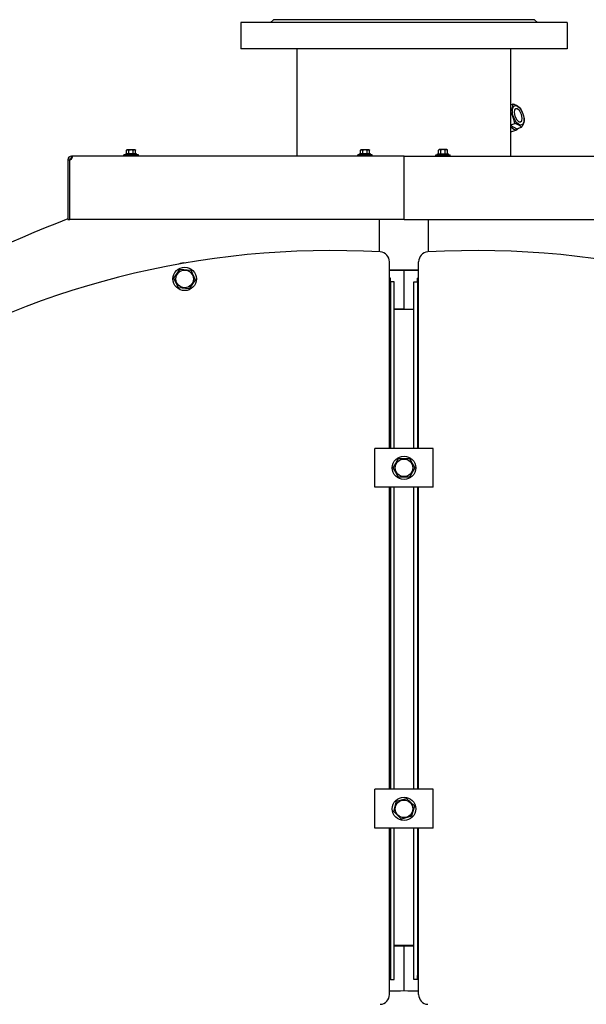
# Model space of a CAD drawing. Header units: millimetres. Extents: x -6676 to 979, y -3974 to 1114.
# Tile 17 of 18: x -394 to 187, y 103 to 1114. Entities that reach past the tile are written whole.
import ezdxf

# ---------------------------------------------------------------- set-up
doc = ezdxf.new("R2010")
doc.units = ezdxf.units.MM
doc.linetypes.add('K5LT_BASIC', pattern=[0])
for name, color, linetype, true_color in [('(c)Креп', 7, 'Continuous', 0xc0c0c0), ('(c)Серый', 7, 'Continuous', 0xc0c0c0), ('(c)Синий', 7, 'Continuous', 0x004080), ('Системный слой (1)', 7, 'Continuous', 0x282828)]:
    doc.layers.add(name, color=color, linetype=linetype, true_color=true_color)

# ---------------------------------------------------------------- blocks, each defined once
blk = doc.blocks.new('U0')
at = {"layer": 'Системный слой (1)', "color": 150, "linetype": 'K5LT_BASIC', "lineweight": 30, "true_color": 0x0080ff}
for p, q in [((10, 673.5), (10, 844.3)), ((10, 323.5), (10, 633.5)), ((10, 128.3), (10, 283.5))]:
    blk.add_line(p, q, dxfattribs=at)
blk = doc.blocks.new('U1')
at = {"layer": 'Системный слой (1)', "color": 150, "linetype": 'K5LT_BASIC', "lineweight": 30, "true_color": 0x0080ff}
for p, q in [((14, 844.3), (14, 673.5)), ((14, 633.5), (14, 323.5)), ((14, 283.5), (14, 128.3))]:
    blk.add_line(p, q, dxfattribs=at)
blk = doc.blocks.new('U15')
at = {"layer": 'Системный слой (1)', "color": 150, "linetype": 'K5LT_BASIC', "lineweight": 30, "true_color": 0x0080ff}
for p, q in [((-280, 974.7), (-287.5, 974.7)), ((-272.5, 974.7), (-280, 974.7))]:
    blk.add_line(p, q, dxfattribs=at)
blk = doc.blocks.new('U24')
at = {"layer": 'Системный слой (1)', "color": 150, "linetype": 'K5LT_BASIC', "lineweight": 30, "true_color": 0x0080ff}
for p, q in [((113.5, 1020.9), (113.1, 1018.3)), ((114.7, 1022.1), (113.5, 1020.9)), ((116.1, 1022.1), (114.7, 1022.1)), ((118.4, 1020.3), (116.1, 1022.1)), ((113.1, 1018.3), (113.8, 1014.5)), ((113.8, 1014.5), (115.6, 1010.8)), ((115.6, 1010.8), (117.9, 1008.6)), ((120.5, 1016.1), (118.4, 1020.3)), ((121.2, 1012.3), (120.5, 1016.1)), ((120.8, 1009.7), (121.2, 1012.3)), ((117.9, 1008.6), (119.6, 1008.5)), ((119.6, 1008.5), (120.8, 1009.7))]:
    blk.add_line(p, q, dxfattribs=at)
blk = doc.blocks.new('U25')
at = {"layer": 'Системный слой (1)', "color": 150, "linetype": 'K5LT_BASIC', "lineweight": 30, "true_color": 0x0080ff}
for p, q in [((109.5, 1019.4), (110.8, 1022.1)), ((110.8, 1022.1), (111.7, 1024.6)), ((111.7, 1024.6), (112, 1027))]:
    blk.add_line(p, q, dxfattribs=at)
blk = doc.blocks.new('U26')
at = {"layer": 'Системный слой (1)', "color": 150, "linetype": 'K5LT_BASIC', "lineweight": 30, "true_color": 0x0080ff}
for p, q in [((111.4, 1015), (109.5, 1018.7)), ((112.7, 1011.1), (111.4, 1015)), ((113.6, 1007.1), (112.7, 1011.1))]:
    blk.add_line(p, q, dxfattribs=at)
blk = doc.blocks.new('U39')
at = {"layer": 'Системный слой (1)', "color": 150, "linetype": 'K5LT_BASIC', "lineweight": 30, "true_color": 0x0080ff}
for start, end in [(91.5855, 91.6987), (90, 91.1324)]:
    blk.add_arc((0, -343.5), 506, start, end, dxfattribs=at)
blk = doc.blocks.new('U112')
at = {"layer": 'Системный слой (1)', "color": 150, "linetype": 'K5LT_BASIC', "lineweight": 30, "true_color": 0x0080ff}
for p, q in [((32.5, 974.7), (40, 974.7)), ((40, 974.7), (47.5, 974.7))]:
    blk.add_line(p, q, dxfattribs=at)
blk = doc.blocks.new('U115')
at = {"layer": '(c)Синий', "color": 150, "linetype": 'K5LT_BASIC', "lineweight": 30, "true_color": 0x0080ff}
for p, q in [((-340.8, 971.5), (-340.9, 971.5)), ((-340.6, 971.5), (-340.8, 971.5)), ((-340.5, 971.5), (-340.6, 971.5))]:
    blk.add_line(p, q, dxfattribs=at)
blk = doc.blocks.new('U116')
at = {"layer": '(c)Синий', "color": 150, "linetype": 'K5LT_BASIC', "lineweight": 30, "true_color": 0x0080ff}
for p, q in [((-342.6, 969.8), (-341.3, 970.4)), ((-341.3, 970.4), (-340.4, 971.7)), ((-340.7, 973.5), (-340.9, 973.5)), ((-340.4, 973.4), (-340.7, 973.5)), ((-340.2, 973.1), (-340.4, 973.4)), ((-340.4, 971.7), (-340.2, 972.8)), ((-340.2, 972.8), (-340.2, 973.1)), ((-342.9, 969.8), (-342.6, 969.8))]:
    blk.add_line(p, q, dxfattribs=at)
blk = doc.blocks.new('U117')
at = {"layer": 'Системный слой (1)', "color": 150, "linetype": 'K5LT_BASIC', "lineweight": 30, "true_color": 0x0080ff}
for p, q in [((-14, 816.5), (-15, 816.5)), ((0, 816.5), (-10, 816.5))]:
    blk.add_line(p, q, dxfattribs=at)
blk = doc.blocks.new('U118')
at = {"layer": 'Системный слой (1)', "color": 150, "linetype": 'K5LT_BASIC', "lineweight": 30, "true_color": 0x0080ff}
for p, q in [((0, 816.5), (10, 816.5)), ((14, 816.5), (15, 816.5))]:
    blk.add_line(p, q, dxfattribs=at)
blk = doc.blocks.new('U120')
at = {"layer": '(c)Серый', "color": 150, "linetype": 'K5LT_BASIC', "lineweight": 30, "true_color": 0x0080ff}
for start, end in [(110.5761, 110.585), (110.7105, 157.2026)]:
    blk.add_arc((0, -3.5), 975.5, start, end, dxfattribs=at)
blk = doc.blocks.new('U131')
at = {"layer": 'Системный слой (1)', "color": 150, "linetype": 'K5LT_BASIC', "lineweight": 30, "true_color": 0x0080ff}
for p, q in [((-10, 673.5), (-10, 844.3)), ((-10, 323.5), (-10, 633.5)), ((-10, 128.3), (-10, 283.5))]:
    blk.add_line(p, q, dxfattribs=at)
blk = doc.blocks.new('U132')
at = {"layer": 'Системный слой (1)', "color": 150, "linetype": 'K5LT_BASIC', "lineweight": 30, "true_color": 0x0080ff}
for p, q in [((-14, 844.3), (-14, 673.5)), ((-14, 633.5), (-14, 323.5)), ((-14, 283.5), (-14, 128.3))]:
    blk.add_line(p, q, dxfattribs=at)
blk = doc.blocks.new('U156')
at = {"layer": '(c)Синий', "color": 150, "linetype": 'K5LT_BASIC', "lineweight": 30, "true_color": 0x0080ff}
for p, q in [((15, 673.5), (15, 865.1)), ((15, 323.5), (15, 633.5)), ((15, 112.8), (15, 283.5))]:
    blk.add_line(p, q, dxfattribs=at)
blk = doc.blocks.new('U157')
at = {"layer": '(c)Синий', "color": 150, "linetype": 'K5LT_BASIC', "lineweight": 30, "true_color": 0x0080ff}
blk.add_arc((75, -3.5), 880, 23.5782, 93.2947, dxfattribs=at)
blk = doc.blocks.new('U162')
at = {"layer": 'Системный слой (1)', "color": 150, "linetype": 'K5LT_BASIC', "lineweight": 30, "true_color": 0x0080ff}
for p, q in [((-40, 974.7), (-47.5, 974.7)), ((-32.5, 974.7), (-40, 974.7))]:
    blk.add_line(p, q, dxfattribs=at)
blk = doc.blocks.new('U174')
at = {"layer": 'Системный слой (1)', "color": 150, "linetype": 'K5LT_BASIC', "lineweight": 30, "true_color": 0x0080ff}
for p, q in [((-15, 163.5), (-14, 163.5)), ((-10, 163.5), (10, 163.5)), ((14, 163.5), (15, 163.5))]:
    blk.add_line(p, q, dxfattribs=at)
blk = doc.blocks.new('U175')
at = {"layer": 'Системный слой (1)', "color": 150, "linetype": 'K5LT_BASIC', "lineweight": 30, "true_color": 0x0080ff}
for p, q in [((-15, 816.5), (-14, 816.5)), ((-10, 816.5), (10, 816.5)), ((14, 816.5), (15, 816.5))]:
    blk.add_line(p, q, dxfattribs=at)
blk = doc.blocks.new('U178')
at = {"layer": 'Системный слой (1)', "color": 150, "linetype": 'K5LT_BASIC', "lineweight": 30, "true_color": 0x0080ff}
for p, q in [((109.5, 1003.5), (112.5, 1001)), ((112.5, 1001), (115.1, 1000.4)), ((115.1, 1000.4), (115.8, 1000.6)), ((115.8, 1000.6), (117.6, 1002))]:
    blk.add_line(p, q, dxfattribs=at)
blk = doc.blocks.new('U179')
at = {"layer": 'Системный слой (1)', "color": 150, "linetype": 'K5LT_BASIC', "lineweight": 30, "true_color": 0x0080ff}
blk.add_arc((-75, -3.5), 850, 85.8846, 85.9522, dxfattribs=at)
blk = doc.blocks.new('U208')
at = {"layer": 'Системный слой (1)', "color": 150, "linetype": 'K5LT_BASIC', "lineweight": 30, "true_color": 0x0080ff}
blk.add_arc((75, -3.5), 850, 94.0478, 94.1154, dxfattribs=at)
blk = doc.blocks.new('U213')
at = {"layer": 'Системный слой (1)', "color": 150, "linetype": 'K5LT_BASIC', "lineweight": 30, "true_color": 0x0080ff}
for start, end in [(88.8676, 90), (88.3013, 88.4145)]:
    blk.add_arc((0, -343.5), 506, start, end, dxfattribs=at)
blk = doc.blocks.new('U214')
at = {"layer": '(c)Синий', "color": 150, "linetype": 'K5LT_BASIC', "lineweight": 30, "true_color": 0x0080ff}
for p, q in [((-15, 673.5), (-15, 865.1)), ((-15, 323.5), (-15, 633.5)), ((-15, 112.8), (-15, 283.5))]:
    blk.add_line(p, q, dxfattribs=at)
blk = doc.blocks.new('U215')
at = {"layer": '(c)Синий', "color": 150, "linetype": 'K5LT_BASIC', "lineweight": 30, "true_color": 0x0080ff}
blk.add_arc((-75, -3.5), 880, 86.7053, 156.4218, dxfattribs=at)

msp = doc.modelspace()

# ---------------------------------------------------------------- linework, layer by layer
at = {"layer": '(c)Креп', "color": 150, "linetype": 'K5LT_BASIC', "lineweight": 30, "true_color": 0x0080ff}
for p, q in [((-236, 848.3), (-229.7, 857.3)), ((-229.7, 857.3), (-218.8, 856.4)), ((-218.8, 856.4), (-214.1, 846.4)), ((-231.3, 838.4), (-236, 848.3)), ((-214.1, 846.4), (-220.4, 837.4)), ((-220.4, 837.4), (-231.3, 838.4)), ((-11, 653.5), (-5.5, 663)), ((-5.5, 663), (5.5, 663)), ((5.5, 663), (11, 653.5)), ((-5.5, 644), (-11, 653.5)), ((11, 653.5), (5.5, 644)), ((5.5, 644), (-5.5, 644)), ((-7.8, 311.2), (2.7, 314.1)), ((2.7, 314.1), (10.6, 306.4)), ((-10.6, 300.6), (-7.8, 311.2)), ((10.6, 306.4), (7.8, 295.8)), ((-2.7, 292.9), (-10.6, 300.6)), ((7.8, 295.8), (-2.7, 292.9))]:
    msp.add_line(p, q, dxfattribs=at)
for centre, radius in [((-225, 847.4), 9.03), ((0, 653.5), 12), ((0, 653.5), 9.03), ((0, 303.5), 12), ((0, 303.5), 9.03)]:
    msp.add_circle(centre, radius, dxfattribs=at)
at = {"layer": '(c)Серый', "color": 150, "linetype": 'K5LT_BASIC', "lineweight": 30, "true_color": 0x0080ff}
for p, q in [((-25, 875.1), (-25, 908.5)), ((25, 875.1), (25, 908.5)), ((-15, 856.5), (15, 856.5)), ((15, 856.5), (-15, 856.5))]:
    msp.add_line(p, q, dxfattribs=at)
for centre, radius, start, end in [((-225.7, 851.3), 12.5, 83.6247, 116.3753), ((0, -343.5), 460, 88.1313, 91.8687), ((0, -343.5), 460, 88.1313, 91.8687)]:
    msp.add_arc(centre, radius, start, end, dxfattribs=at)
at = {"layer": '(c)Синий', "color": 150, "linetype": 'K5LT_BASIC', "lineweight": 30, "true_color": 0x0080ff}
for p, q in [((-341, 973.5), (-341, 971.5)), ((-340.9, 973.5), (-341, 973.5)), ((-340.9, 971.5), (-341, 971.5)), ((0, 973.5), (-340.9, 973.5)), ((-340.9, 973.5), (-340.9, 971.5)), ((0, 973.5), (340.9, 973.5)), ((0, 969.5), (0, 973.5)), ((0, 969.5), (0, 973.5)), ((-345, 969.8), (-343, 969.6)), ((-345, 969.5), (-345, 908.5)), ((-343, 908.5), (-343, 969.5)), ((-342.9, 908.5), (-342.9, 969.5)), ((0, 908.5), (0, 969.5)), ((0, 908.5), (0, 969.5)), ((-345, 908.5), (-343, 908.5)), ((0, 908.5), (-342.9, 908.5)), ((0, 908.5), (342.9, 908.5))]:
    msp.add_line(p, q, dxfattribs=at)
for centre, radius, start, end in [((-341, 969.5), 4, 90, 175.9369), ((-341, 969.5), 2, 90, 175.9369), ((-341, 969.5), 4, 175.9369, 180), ((-341, 969.5), 2, 175.9369, 180), ((-25, 865.1), 10, 0, 86.7053), ((25, 865.1), 10, 93.2947, 180), ((-25, 112.8), 10, 273.1359, 0), ((25, 112.8), 10, 180, 266.8641)]:
    msp.add_arc(centre, radius, start, end, dxfattribs=at)
msp.add_ellipse((-340.9, 969.5), major_axis=(0, 4), ratio=0.5, start_param=1.499883, end_param=1.570796, dxfattribs=at)
at = {"layer": 'Системный слой (1)', "color": 150, "linetype": 'K5LT_BASIC', "lineweight": 30, "true_color": 0x0080ff}
for p, q in [((-137, 1110.5), (-134, 1113.5)), ((134, 1113.5), (-134, 1113.5)), ((137, 1110.5), (134, 1113.5)), ((-167.5, 1110.5), (-167.5, 1083.5)), ((167.5, 1110.5), (-167.5, 1110.5)), ((167.5, 1110.5), (167.5, 1083.5)), ((167.5, 1083.5), (-167.5, 1083.5)), ((-109.5, 973.5), (-109.5, 1083.5)), ((109.5, 973.5), (109.5, 1083.5)), ((109.5, 1026.1), (112, 1027)), ((109.5, 1005.7), (113.6, 1007.1)), ((109.5, 1004.8), (115.7, 1001.3)), ((109.5, 998.3), (115.8, 1000.6)), ((115.7, 1001.3), (120.7, 1003.1)), ((-287.5, 973.5), (-287.5, 974.7)), ((-285.5, 974.7), (-285.5, 975.7)), ((-274.5, 975.7), (-285.5, 975.7)), ((-284.6, 979.7), (-284, 980.1)), ((-284.6, 976.1), (-284.6, 979.7)), ((-284, 980.1), (-283.5, 980.1)), ((-283.5, 980.1), (-280, 980.1)), ((-282.3, 976.1), (-282.3, 979.7)), ((-280, 980.1), (-276.5, 980.1)), ((-277.7, 976.1), (-277.7, 979.7)), ((-276.5, 980.1), (-276, 980.1)), ((-275.4, 979.7), (-276, 980.1)), ((-275.4, 976.1), (-275.4, 979.7)), ((-274.5, 974.7), (-274.5, 975.7)), ((-272.5, 973.5), (-272.5, 974.7)), ((-47.5, 973.5), (-47.5, 974.7)), ((-45.5, 974.7), (-45.5, 975.7)), ((-34.5, 975.7), (-45.5, 975.7)), ((-44.6, 979.7), (-44, 980.1)), ((-44.6, 976.1), (-44.6, 979.7)), ((-44, 980.1), (-43.5, 980.1)), ((-43.5, 980.1), (-40, 980.1)), ((-42.3, 976.1), (-42.3, 979.7)), ((-40, 980.1), (-36.5, 980.1)), ((-37.7, 976.1), (-37.7, 979.7)), ((-36.5, 980.1), (-36, 980.1)), ((-35.4, 979.7), (-36, 980.1)), ((-35.4, 976.1), (-35.4, 979.7)), ((-34.5, 974.7), (-34.5, 975.7)), ((-32.5, 973.5), (-32.5, 974.7)), ((32.5, 973.5), (32.5, 974.7)), ((34.5, 974.7), (34.5, 975.7)), ((34.5, 975.7), (45.5, 975.7)), ((35.4, 979.7), (36, 980.1)), ((35.4, 976.1), (35.4, 979.7)), ((36.5, 980.1), (36, 980.1)), ((40, 980.1), (36.5, 980.1)), ((37.7, 976.1), (37.7, 979.7)), ((43.5, 980.1), (40, 980.1)), ((42.3, 976.1), (42.3, 979.7)), ((44, 980.1), (43.5, 980.1)), ((44.6, 979.7), (44, 980.1)), ((44.6, 976.1), (44.6, 979.7)), ((45.5, 974.7), (45.5, 975.7)), ((47.5, 973.5), (47.5, 974.7)), ((0, 816.5), (0, 856.5)), ((0, 816.5), (0, 856.5)), ((-14, 844.3), (-13.7, 848.3)), ((-10, 844.3), (-14, 844.3)), ((10, 844.3), (14, 844.3)), ((14, 844.3), (13.7, 848.3)), ((30, 673.5), (-30, 673.5)), ((-30, 665.5), (-30, 673.5)), ((30, 665.5), (30, 673.5)), ((-30, 641.5), (-30, 665.5)), ((30, 641.5), (30, 665.5)), ((-30, 633.5), (-30, 641.5)), ((30, 633.5), (30, 641.5)), ((30, 633.5), (-30, 633.5)), ((30, 323.5), (-30, 323.5)), ((-30, 315.5), (-30, 323.5)), ((30, 315.5), (30, 323.5)), ((-30, 291.5), (-30, 315.5)), ((30, 291.5), (30, 315.5)), ((-30, 283.5), (-30, 291.5)), ((30, 283.5), (-30, 283.5)), ((30, 283.5), (30, 291.5)), ((0, 116.5), (0, 162.5)), ((0, 116.5), (0, 162.5)), ((-13.9, 128.3), (-14, 132.3)), ((13.9, 128.3), (14, 132.3)), ((-14, 128.3), (-10, 128.3)), ((14, 128.3), (10, 128.3))]:
    msp.add_line(p, q, dxfattribs=at)
msp.add_circle((-225, 847.4), 12, dxfattribs=at)
for centre, radius, start, end in [((-75, -3.5), 854, 85.8846, 85.9712), ((75, -3.5), 854, 94.0288, 94.1154), ((0, -343.5), 476, 91.6854, 91.8058), ((0, -343.5), 476, 88.1942, 88.3146), ((0, -343.5), 472, 91.6854, 91.8211), ((0, -343.5), 472, 88.1789, 88.3146)]:
    msp.add_arc(centre, radius, start, end, dxfattribs=at)
msp.add_ellipse((117.1, 1015.3), major_axis=(-3.48, 9.85), ratio=0.478152, dxfattribs=at)
for centre, major_axis, ratio, start_param, end_param in [((-285.1, 976.1), (0.462, 0), 0.866025, 4.712389, 6.283185), ((-282.5, 976.1), (0, 0.4), 0.57735, 3.141593, 4.712389), ((-277.5, 976.1), (0, -0.4), 0.57735, 4.712389, 6.283185), ((-274.9, 976.1), (-0.462, 0), 0.866025, 0, 1.570796), ((-45.1, 976.1), (0.462, 0), 0.866025, 4.712389, 6.283185), ((-42.5, 976.1), (0, 0.4), 0.57735, 3.141593, 4.712389), ((-37.5, 976.1), (0, -0.4), 0.57735, 4.712389, 6.283185), ((-34.9, 976.1), (-0.462, 0), 0.866025, 0, 1.570796), ((34.9, 976.1), (0.462, 0), 0.866025, 4.712389, 6.283185), ((37.5, 976.1), (0, 0.4), 0.57735, 3.141593, 4.712389), ((42.5, 976.1), (0, -0.4), 0.57735, 4.712389, 6.283185), ((45.1, 976.1), (-0.462, 0), 0.866025, 0, 1.570796)]:
    msp.add_ellipse(centre, major_axis=major_axis, ratio=ratio, start_param=start_param, end_param=end_param, dxfattribs=at)
for points, knots in [([(112, 1027), (112.3, 1026.9), (112.8, 1026.7), (113.6, 1026.4), (114.3, 1026.1), (114.9, 1025.8), (115.4, 1025.6), (115.8, 1025.3), (116.3, 1025.1), (116.7, 1024.8), (117.1, 1024.5), (117.6, 1024.2), (118.3, 1023.7), (118.8, 1023.2), (119.1, 1022.9)], [0, 0, 0, 0, 1.424992, 2.518713, 4.01705, 4.981288, 5.794922, 6.907252, 7.833487, 8.698839, 9.528153, 10.734477, 12.247709, 15, 15, 15, 15]), ([(119.1, 1022.9), (119.3, 1022.6), (119.7, 1022), (120.2, 1020.9), (120.6, 1020), (121, 1019.2), (121.4, 1018.4), (121.7, 1017.7), (121.9, 1016.9), (122.2, 1016.2), (122.4, 1015.4), (122.7, 1014.4), (123.1, 1012.9), (123.3, 1011.8), (123.4, 1011)], [0, 0, 0, 0, 1.424992, 2.518713, 4.01705, 4.981288, 5.794922, 6.907252, 7.833487, 8.698839, 9.528153, 10.734477, 12.247709, 15, 15, 15, 15]), ([(123.4, 1011), (123.4, 1010.6), (123.3, 1010), (123.2, 1009.1), (123, 1008.5), (122.9, 1007.9), (122.7, 1007.3), (122.4, 1006.6), (122.1, 1005.9), (121.8, 1005.1), (121.3, 1004.2), (120.9, 1003.5), (120.7, 1003.1)], [0, 0, 0, 0, 2.182885, 3.481443, 4.317116, 5.413873, 6.499943, 7.538994, 8.611415, 9.64222, 11.237927, 13, 13, 13, 13]), ([(120.7, 1003.1), (120.4, 1003.3), (120.1, 1003.7), (119.6, 1004.1), (119.3, 1004.3), (118.9, 1004.6), (118.5, 1004.9), (118.1, 1005.1), (117.6, 1005.4), (117.1, 1005.7), (116.5, 1005.9), (115.7, 1006.3), (114.8, 1006.7), (114, 1007), (113.6, 1007.1)], [0, 0, 0, 0, 2.518713, 3.135936, 4.01705, 4.981288, 5.794922, 6.907252, 7.833487, 8.698839, 9.936248, 11.125638, 13.317432, 15, 15, 15, 15]), ([(-284.6, 979.7), (-284.5, 979.8), (-284.4, 979.9), (-284.2, 980), (-284, 980), (-283.7, 980.1), (-283.6, 980.1), (-283.5, 980.1)], [0, 0, 0, 0, 2.106246, 3.104131, 4.537972, 6.124023, 8, 8, 8, 8]), ([(-283.5, 980.1), (-283.4, 980.1), (-283.2, 980.1), (-283, 980), (-282.7, 979.9), (-282.4, 979.8), (-282.3, 979.7)], [0, 0, 0, 0, 1.514603, 2.909909, 4.412163, 7, 7, 7, 7]), ([(-282.3, 979.7), (-282.3, 979.7), (-282.3, 979.7), (-282.3, 979.8), (-282.2, 979.8), (-282.2, 979.8), (-282, 979.8), (-281.8, 979.9), (-281.4, 980), (-281.1, 980), (-280.8, 980), (-280.7, 980.1), (-280.5, 980.1), (-280.3, 980.1), (-280.1, 980.1), (-280, 980.1)], [0, 0, 0, 0, 0.061033, 0.152582, 0.335681, 0.701878, 1.434272, 2.868543, 4.81921, 6.864755, 8.308427, 9.030262, 9.752098, 11.19577, 12.639442, 12.639442, 12.639442, 12.639442]), ([(-280, 980.1), (-279.9, 980.1), (-279.8, 980.1), (-279.6, 980.1), (-279.5, 980.1), (-279.3, 980.1), (-279.2, 980.1), (-279.1, 980), (-278.9, 980), (-278.6, 980), (-278.2, 979.9), (-277.9, 979.8), (-277.7, 979.8), (-277.7, 979.7)], [0, 0, 0, 0, 1.025449, 2.050899, 3.076348, 3.589073, 4.101798, 5.003688, 5.905579, 7.709361, 9.644036, 11.721565, 12.639442, 12.639442, 12.639442, 12.639442]), ([(-277.7, 979.7), (-277.5, 979.8), (-277.3, 979.9), (-277, 980), (-276.8, 980.1), (-276.6, 980.1), (-276.5, 980.1)], [0, 0, 0, 0, 2.716485, 3.971152, 5.358814, 7, 7, 7, 7]), ([(-276.5, 980.1), (-276.5, 980.1), (-276.3, 980.1), (-276, 980), (-275.7, 979.9), (-275.5, 979.8), (-275.4, 979.7)], [0, 0, 0, 0, 1.514602, 2.909908, 4.412162, 7, 7, 7, 7]), ([(-44.6, 979.7), (-44.5, 979.8), (-44.4, 979.9), (-44.2, 980), (-44, 980), (-43.7, 980.1), (-43.6, 980.1), (-43.5, 980.1)], [0, 0, 0, 0, 2.106246, 3.104131, 4.537972, 6.124023, 8, 8, 8, 8]), ([(-43.5, 980.1), (-43.4, 980.1), (-43.2, 980.1), (-43, 980), (-42.7, 979.9), (-42.4, 979.8), (-42.3, 979.7)], [0, 0, 0, 0, 1.514603, 2.909909, 4.412163, 7, 7, 7, 7]), ([(-42.3, 979.7), (-42.3, 979.7), (-42.3, 979.7), (-42.3, 979.8), (-42.2, 979.8), (-42.2, 979.8), (-42, 979.8), (-41.8, 979.9), (-41.4, 980), (-41.1, 980), (-40.8, 980), (-40.7, 980.1), (-40.5, 980.1), (-40.3, 980.1), (-40.1, 980.1), (-40, 980.1)], [0, 0, 0, 0, 0.061033, 0.152582, 0.335681, 0.701878, 1.434272, 2.868543, 4.81921, 6.864755, 8.308427, 9.030262, 9.752098, 11.19577, 12.639442, 12.639442, 12.639442, 12.639442]), ([(-40, 980.1), (-39.9, 980.1), (-39.8, 980.1), (-39.6, 980.1), (-39.5, 980.1), (-39.3, 980.1), (-39.2, 980.1), (-39.1, 980), (-38.9, 980), (-38.6, 980), (-38.2, 979.9), (-37.9, 979.8), (-37.7, 979.8), (-37.7, 979.7)], [0, 0, 0, 0, 1.025449, 2.050899, 3.076348, 3.589073, 4.101798, 5.003688, 5.905579, 7.709361, 9.644036, 11.721565, 12.639442, 12.639442, 12.639442, 12.639442]), ([(-37.7, 979.7), (-37.5, 979.8), (-37.3, 979.9), (-37, 980), (-36.8, 980.1), (-36.6, 980.1), (-36.5, 980.1)], [0, 0, 0, 0, 2.716485, 3.971152, 5.358814, 7, 7, 7, 7]), ([(-36.5, 980.1), (-36.5, 980.1), (-36.3, 980.1), (-36, 980), (-35.7, 979.9), (-35.5, 979.8), (-35.4, 979.7)], [0, 0, 0, 0, 1.514602, 2.909908, 4.412162, 7, 7, 7, 7]), ([(36.5, 980.1), (36.5, 980.1), (36.3, 980.1), (36, 980), (35.7, 979.9), (35.5, 979.8), (35.4, 979.7)], [0, 0, 0, 0, 1.514602, 2.909908, 4.412162, 7, 7, 7, 7]), ([(37.7, 979.7), (37.5, 979.8), (37.3, 979.9), (37, 980), (36.8, 980.1), (36.6, 980.1), (36.5, 980.1)], [0, 0, 0, 0, 2.716485, 3.971152, 5.358814, 7, 7, 7, 7]), ([(40, 980.1), (39.9, 980.1), (39.8, 980.1), (39.6, 980.1), (39.5, 980.1), (39.3, 980.1), (39.2, 980.1), (39.1, 980), (38.9, 980), (38.6, 980), (38.2, 979.9), (37.9, 979.8), (37.7, 979.8), (37.7, 979.7)], [0, 0, 0, 0, 1.025449, 2.050899, 3.076348, 3.589073, 4.101798, 5.003688, 5.905579, 7.709361, 9.644036, 11.721565, 12.639442, 12.639442, 12.639442, 12.639442]), ([(42.3, 979.7), (42.3, 979.7), (42.3, 979.7), (42.3, 979.8), (42.2, 979.8), (42.2, 979.8), (42, 979.8), (41.8, 979.9), (41.4, 980), (41.1, 980), (40.8, 980), (40.7, 980.1), (40.5, 980.1), (40.3, 980.1), (40.1, 980.1), (40, 980.1)], [0, 0, 0, 0, 0.061033, 0.152582, 0.335681, 0.701878, 1.434272, 2.868543, 4.81921, 6.864755, 8.308427, 9.030262, 9.752098, 11.19577, 12.639442, 12.639442, 12.639442, 12.639442]), ([(43.5, 980.1), (43.4, 980.1), (43.2, 980.1), (43, 980), (42.7, 979.9), (42.4, 979.8), (42.3, 979.7)], [0, 0, 0, 0, 1.514603, 2.909909, 4.412163, 7, 7, 7, 7]), ([(44.6, 979.7), (44.5, 979.8), (44.4, 979.9), (44.2, 980), (44, 980), (43.7, 980.1), (43.6, 980.1), (43.5, 980.1)], [0, 0, 0, 0, 2.106246, 3.104131, 4.537972, 6.124023, 8, 8, 8, 8])]:
    msp.add_open_spline(points, degree=3, knots=knots, dxfattribs=at)

# ---------------------------------------------------------------- block references
at = {"layer": '(c)Серый'}
msp.add_blockref('U120', (0, 0), dxfattribs=at)
at = {"layer": '(c)Синий'}
for name in ['U116', 'U115', 'U215', 'U157', 'U214', 'U156']:
    msp.add_blockref(name, (0, 0), dxfattribs=at)
at = {"layer": 'Системный слой (1)'}
for name in ['U25', 'U24', 'U26', 'U178', 'U15', 'U162', 'U112', 'U179', 'U132', 'U131', 'U0', 'U208', 'U1', 'U117', 'U175', 'U118', 'U174', 'U39', 'U213']:
    msp.add_blockref(name, (0, 0), dxfattribs=at)

doc.saveas('drawing.dxf')
